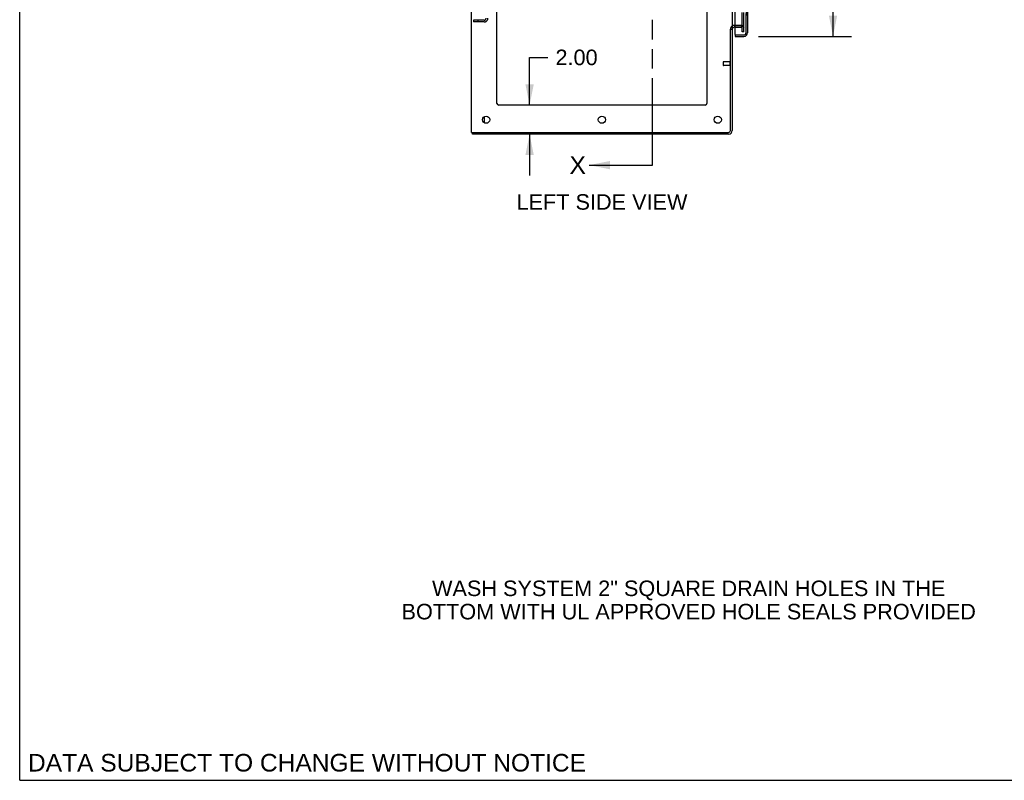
# Model space of a CAD drawing. Header units: inches. Extents: x 0 to 243, y 0 to 157.
# Tile 1 of 27: x 0 to 68, y 0 to 53. Entities that reach past the tile are written whole.
import ezdxf

# ---------------------------------------------------------------- set-up
doc = ezdxf.new("R2010")
doc.units = ezdxf.units.IN
doc.header["$LTSCALE"] = 13.357143
doc.header["$MEASUREMENT"] = 0
doc.linetypes.add('HIDDEN', pattern=[0.2, 0.1, -0.1])
doc.linetypes.add('PHANTOM', pattern=[0.8, 0.45, -0.05, 0.1, -0.05, 0.1, -0.05])
doc.layers.get('0').update_dxf_attribs({"linetype": 'CONTINUOUS'})
for name, color, linetype in [('DEFAULT_2', 8, 'HIDDEN'), ('DIMENSIONS', 7, 'CONTINUOUS'), ('DOOR_3_ASSEMBLY', 7, 'CONTINUOUS'), ('MAIN_DOOR_ASSEMBLY', 7, 'CONTINUOUS')]:
    doc.layers.add(name, color=color, linetype=linetype)
doc.styles.get("Standard").update_dxf_attribs({"font": 'arial.ttf'})
doc.dimstyles.new('DIMSTYLE_1', dxfattribs={"dimtxt": 1.071429, "dimasz": 1.428571, "dimexe": 0.09, "dimexo": 0.07, "dimgap": 0.0375, "dimtad": 0, "dimtih": 1, "dimtoh": 1, "dimzin": 4, "dimdsep": 46, "dimtxsty": 'Standard', "dimblk": '_FILLED', "dimblk1": '_FILLED', "dimblk2": '_FILLED', "dimcen": 0.09, "dimazin": 1, "dimtfac": 1, "dimtdec": 3, "dimtofl": 0, "dimtmove": 0, "dimatfit": 3, "dimldrblk": '_FILLED', "dimfxl": 0, "dimtolj": 1, "dimtzin": 4, "dimarcsym": 0})
doc.dimstyles.get("Standard").update_dxf_attribs({"dimtxt": 1.214286, "dimasz": 1.428571, "dimexe": 0.09, "dimexo": 0.07, "dimgap": 0.09, "dimtad": 0, "dimtih": 1, "dimtoh": 1, "dimdec": 3, "dimzin": 4, "dimdsep": 46, "dimtxsty": 'Standard', "dimblk": '_FILLED', "dimblk1": '_FILLED', "dimblk2": '_FILLED', "dimcen": 0.09, "dimadec": 3, "dimazin": 1, "dimtp": 0.001, "dimtm": 0.001, "dimtfac": 1, "dimtdec": 3, "dimtofl": 0, "dimtmove": 0, "dimatfit": 3, "dimldrblk": '_FILLED', "dimfxl": 0, "dimtolj": 1, "dimtzin": 4, "dimarcsym": 0})

# ---------------------------------------------------------------- blocks, each defined once
blk = doc.blocks.new('_FILLED')
at = {"color": 0, "linetype": 'ByBlock'}
blk.add_solid([(0, 0), (-1, 0.2), (-1, -0.2)], dxfattribs=at)
blk = doc.blocks.new('*D11')
at = {"layer": 'DIMENSIONS', "color": 2, "linetype": 'Continuous'}
for p, q in [((51.022, 131.85), (57.459, 131.85)), ((56.173, 131.85), (56.173, 93.56)), ((56.173, 51.35), (56.173, 89.81)), ((51.022, 51.35), (57.459, 51.35))]:
    blk.add_line(p, q, dxfattribs=at)
at = {"layer": 'DIMENSIONS', "color": 2, "linetype": 'Continuous', "xscale": 1.4285714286, "yscale": 1.4285714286, "zscale": 1.4285714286}
for p, rotation in [((56.173, 131.85), 90), ((56.173, 51.35), 270)]:
    blk.add_blockref('_FILLED', p, dxfattribs=dict(at, rotation=rotation))
at = {"layer": 'DIMENSIONS', "color": 2, "linetype": 'Continuous', "insert": (56.173, 93.024), "char_height": 1.0714, "width": 5.48062, "attachment_point": 2, "line_spacing_factor": 0.9}
blk.add_mtext('80.50\\PDOORS', dxfattribs=at)
blk = doc.blocks.new('*D12')
at = {"layer": 'DIMENSIONS', "color": 2, "linetype": 'Continuous'}
for p, q in [((35.216, 46.6), (35.216, 49.9)), ((35.216, 49.9), (36.466, 49.9)), ((35.216, 44.6), (35.216, 41.743))]:
    blk.add_line(p, q, dxfattribs=at)
at = {"layer": 'DIMENSIONS', "color": 2, "linetype": 'Continuous', "xscale": 1.4285714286, "yscale": 1.4285714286, "zscale": 1.4285714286}
for p, rotation in [((35.216, 46.6), 270), ((35.216, 44.6), 90)]:
    blk.add_blockref('_FILLED', p, dxfattribs=dict(at, rotation=rotation))
at = {"layer": 'DIMENSIONS', "color": 2, "linetype": 'Continuous', "insert": (37.002, 50.436), "char_height": 1.0714, "width": 2.91158, "attachment_point": 1, "line_spacing_factor": 0.9}
blk.add_mtext('2.00', dxfattribs=at)
blk = doc.blocks.new('*D32')
at = {"layer": 'DIMENSIONS', "color": 2, "linetype": 'Continuous'}
for p, q in [((31.211, 76.691), (28.354, 76.691)), ((32.961, 76.691), (36.138, 76.691))]:
    blk.add_line(p, q, dxfattribs=at)
at = {"layer": 'DIMENSIONS', "color": 2, "linetype": 'Continuous', "xscale": 1.4285714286, "yscale": 1.4285714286, "zscale": 1.4285714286}
blk.add_blockref('_FILLED', (31.211, 76.691), dxfattribs=at)
at = {"layer": 'DIMENSIONS', "color": 2, "linetype": 'Continuous', "xscale": 1.4285714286, "yscale": 1.4285714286, "zscale": 1.4285714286, "rotation": 180}
blk.add_blockref('_FILLED', (32.961, 76.691), dxfattribs=at)
at = {"layer": 'DIMENSIONS', "color": 2, "linetype": 'Continuous', "insert": (36.674, 77.227), "char_height": 1.0714, "width": 2.91158, "attachment_point": 1, "line_spacing_factor": 0.9}
blk.add_mtext('1.75', dxfattribs=at)
blk = doc.blocks.new('*D34')
at = {"layer": 'DIMENSIONS', "color": 2, "linetype": 'Continuous'}
for p, q in [((47.461, 71.56), (42.019, 71.56)), ((49.211, 71.56), (52.068, 71.56))]:
    blk.add_line(p, q, dxfattribs=at)
at = {"layer": 'DIMENSIONS', "color": 2, "linetype": 'Continuous', "xscale": 1.4285714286, "yscale": 1.4285714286, "zscale": 1.4285714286}
blk.add_blockref('_FILLED', (47.461, 71.56), dxfattribs=at)
at = {"layer": 'DIMENSIONS', "color": 2, "linetype": 'Continuous', "xscale": 1.4285714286, "yscale": 1.4285714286, "zscale": 1.4285714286, "rotation": 180}
blk.add_blockref('_FILLED', (49.211, 71.56), dxfattribs=at)
at = {"layer": 'DIMENSIONS', "color": 2, "linetype": 'Continuous', "insert": (41.483, 72.096), "char_height": 1.0714, "width": 2.91158, "attachment_point": 3, "line_spacing_factor": 0.9}
blk.add_mtext('1.75', dxfattribs=at)

msp = doc.modelspace()

# ---------------------------------------------------------------- linework, layer by layer
at = {"color": 7, "linetype": 'Continuous'}
for p, q in [((0, 0), (0, 157.143)), ((31.211, 44.725), (31.211, 134.475)), ((49.211, 131.319), (49.211, 51.881)), ((32.961, 46.725), (32.961, 131.1)), ((47.461, 131.1), (47.461, 46.725)), ((49.086, 44.85), (49.086, 51.844)), ((49.092, 51.85), (49.211, 51.85)), ((49.211, 51.85), (49.211, 44.85)), ((49.336, 52.1), (49.415, 52.1)), ((49.415, 51.975), (49.336, 51.975)), ((47.336, 46.6), (33.086, 46.6)), ((31.211, 44.725), (48.961, 44.725)), ((31.273, 44.6), (31.273, 44.725)), ((48.961, 44.6), (31.273, 44.6)), ((0, 0), (242.857, 0))]:
    msp.add_line(p, q, dxfattribs=at)
at = {"color": 7, "linetype": 'PHANTOM'}
msp.add_line((43.711, 42.463), (43.711, 137.796), dxfattribs=at)
at = {"color": 3, "linetype": 'Continuous'}
msp.add_line((32.086, 45.817), (32.086, 45.384), dxfattribs=at)
at = {"color": 7, "linetype": 'Continuous'}
for centre in [(32.211, 45.6), (40.211, 45.6), (48.211, 45.6)]:
    msp.add_circle(centre, 0.25, dxfattribs=at)
for centre, radius, start, end in [((49.336, 51.85), 0.125, 90, 180), ((33.086, 46.725), 0.125, 180, 270), ((47.336, 46.725), 0.125, 270, 360), ((48.961, 44.85), 0.25, 270, 360), ((48.961, 44.85), 0.125, 270, 360)]:
    msp.add_arc(centre, radius, start, end, dxfattribs=at)
at = {"color": 3, "linetype": 'Continuous'}
msp.add_arc((49.336, 51.85), 0.25, 90, 119.61987, dxfattribs=at)
at = {"layer": 'DEFAULT_2', "color": 8, "linetype": 'HIDDEN'}
for p, q in [((49.898, 51.663), (49.898, 131.538)), ((50.023, 51.663), (50.023, 131.538)), ((32.086, 52.475), (31.336, 52.475)), ((31.336, 52.475), (31.336, 52.35)), ((31.648, 52.475), (31.648, 52.35)), ((32.086, 52.35), (31.336, 52.35)), ((49.336, 52.1), (49.836, 52.1)), ((49.836, 52.1), (49.415, 52.1)), ((49.415, 51.975), (49.836, 51.975)), ((50.023, 51.663), (49.898, 51.663)), ((50.023, 51.663), (49.898, 51.663)), ((48.586, 49.584), (48.586, 49.356)), ((49.043, 49.594), (48.596, 49.594)), ((49.043, 49.346), (48.596, 49.346)), ((49.043, 49.612), (49.043, 49.328))]:
    msp.add_line(p, q, dxfattribs=at)
for centre, radius, start, end in [((32.086, 52.6), 0.25, 270, 360), ((32.086, 52.6), 0.125, 270, 360), ((49.336, 51.85), 0.25, 119.61987, 180), ((49.836, 51.913), 0.188, 0, 90), ((49.836, 51.913), 0.0625, 0, 90), ((48.596, 49.584), 0.01, 90, 180), ((48.596, 49.356), 0.01, 180, 270), ((49.064, 49.612), 0.0215, 0, 180), ((49.064, 49.328), 0.0215, 180, 360)]:
    msp.add_arc(centre, radius, start, end, dxfattribs=at)
at = {"layer": 'DOOR_3_ASSEMBLY', "color": 8, "linetype": 'HIDDEN'}
for p, q in [((50.165, 51.597), (50.165, 131.604)), ((49.435, 51.454), (50.022, 51.454))]:
    msp.add_line(p, q, dxfattribs=at)
at = {"layer": 'DOOR_3_ASSEMBLY', "color": 3, "linetype": 'Continuous'}
for p, q in [((50.269, 55.85), (50.269, 51.597)), ((49.415, 51.474), (49.415, 54.643)), ((49.415, 51.35), (50.022, 51.35))]:
    msp.add_line(p, q, dxfattribs=at)
at = {"layer": 'DOOR_3_ASSEMBLY', "color": 7, "linetype": 'Continuous'}
for q in [(49.435, 51.454), (49.415, 51.35)]:
    msp.add_line((49.415, 51.454), q, dxfattribs=at)
at = {"layer": 'DOOR_3_ASSEMBLY', "color": 3, "linetype": 'Continuous'}
for centre, radius, start, end in [((49.435, 51.474), 0.02, 180, 270), ((50.022, 51.597), 0.246, 270, 360)]:
    msp.add_arc(centre, radius, start, end, dxfattribs=at)
at = {"layer": 'DOOR_3_ASSEMBLY', "color": 8, "linetype": 'HIDDEN'}
msp.add_arc((50.022, 51.597), 0.142, 270, 360, dxfattribs=at)
at = {"layer": 'MAIN_DOOR_ASSEMBLY', "color": 8, "linetype": 'HIDDEN'}
for p, q in [((50.165, 131.604), (50.165, 51.597)), ((49.435, 51.454), (50.022, 51.454))]:
    msp.add_line(p, q, dxfattribs=at)
msp.add_arc((50.022, 51.597), 0.142, 270, 360, dxfattribs=at)

# ---------------------------------------------------------------- texts
at = {"color": 7, "linetype": 'Continuous', "insert": (37.973, 43.071), "char_height": 1.214, "width": 1.12852, "attachment_point": 1, "line_spacing_factor": 0.9}
msp.add_mtext('X', dxfattribs=at)
at = {"layer": 'DIMENSIONS', "color": 2, "linetype": 'Continuous', "attachment_point": 2, "line_spacing_factor": 0.9}
for s, insert, char_height, width in [('LEFT SIDE VIEW', (40.216, 40.458), 1.07143, 11.78173), ('WASH SYSTEM 2" SQUARE DRAIN HOLES IN THE\\PBOTTOM WITH UL APPROVED HOLE SEALS PROVIDED', (46.205, 13.787), 1.07143, 39.59108), ('DATA SUBJECT TO CHANGE WITHOUT NOTICE', (19.841, 1.821), 1.21429, 38.46893)]:
    msp.add_mtext(s, dxfattribs=dict(at, insert=insert, char_height=char_height, width=width))

# ---------------------------------------------------------------- dimensions: what is measured, and where the dimension line sits
at = {"layer": 'DIMENSIONS', "color": 2, "linetype": 'Continuous'}
dim = msp.add_linear_dim(base=(56.173, 131.85), p1=(50.952, 51.35), p2=(50.952, 131.85), angle=90, text='<>\\PDOORS', dimstyle='DIMSTYLE_1', dxfattribs=at)
dim.commit()
dim.dimension.update_dxf_attribs({"geometry": '*D11', "text_midpoint": (56.173, 91.685), "dimtype": 160})
for base, p1, p2, angle, picture, middle in [((31.211, 76.691), (32.961, 46.725), (31.211, 44.725), 180, '*D32', (38.18, 76.685)), ((35.216, 44.6), (33.086, 46.6), (31.336, 44.6), 270, '*D12', (38.444, 49.894))]:
    dim = msp.add_linear_dim(base=base, p1=p1, p2=p2, angle=angle, dimstyle='DIMSTYLE_1', dxfattribs=at)
    dim.commit()
    dim.dimension.update_dxf_attribs({"geometry": picture, "text_midpoint": middle, "dimtype": 160})
dim = msp.add_linear_dim(base=(49.211, 71.56), p1=(47.461, 46.725), p2=(49.211, 51.881), dimstyle='DIMSTYLE_1', dxfattribs=at)
dim.commit()
dim.dimension.update_dxf_attribs({"geometry": '*D34', "text_midpoint": (40.078, 71.554), "dimtype": 160})

# ---------------------------------------------------------------- leaders
at = {"color": 7, "linetype": 'Continuous'}
msp.add_leader([(39.336, 42.463), (43.711, 42.463)], dimstyle='Standard', override={"dimtad": 0}, dxfattribs=at)

doc.saveas('drawing.dxf')
